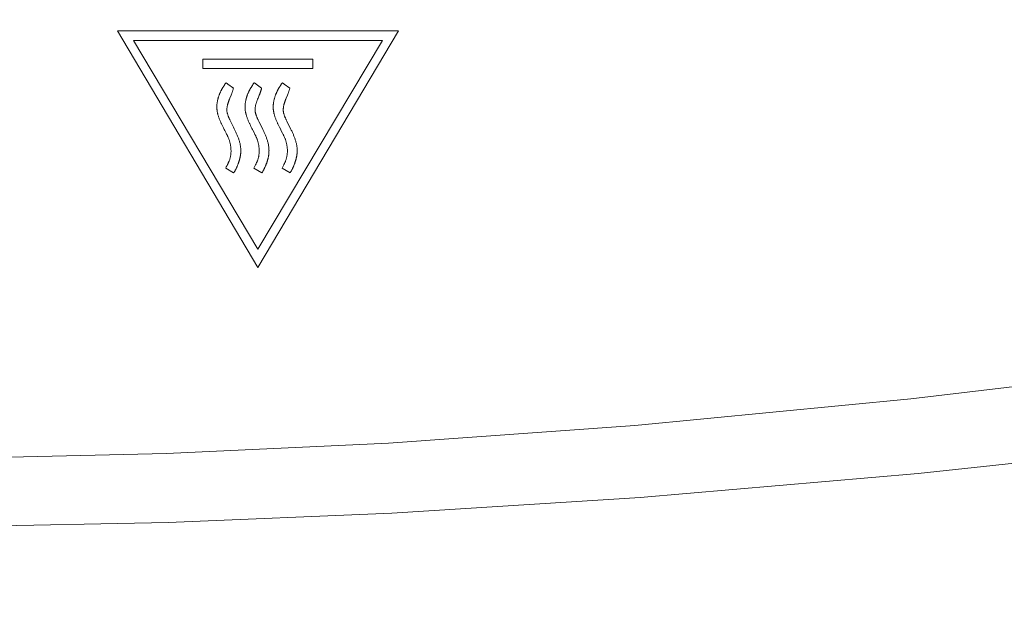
# Model space of a CAD drawing. Header units: millimetres. Extents: x 3925 to 5043, y -86 to 778.
# Tile 39 of 113: x 4401 to 4415, y 498 to 507. Entities that reach past the tile are written whole.
import ezdxf

# ---------------------------------------------------------------- set-up
doc = ezdxf.new("R2010")
doc.units = ezdxf.units.MM
doc.header["$LTSCALE"] = 46.255
doc.header["$PDMODE"] = 3
doc.header["$PDSIZE"] = 1
doc.layers.get('0').update_dxf_attribs({"linetype": 'CONTINUOUS'})
doc.layers.get('Defpoints').update_dxf_attribs({"linetype": 'CONTINUOUS'})
doc.layers.add('H30K-TOP-COVDXF_CONTINUOUS_LINE', color=7, linetype='CONTINUOUS')
doc.styles.add('SLDTEXTSTYLE0', font='arialbd.ttf', dxfattribs={"height": 5.5})
doc.styles.add('SLDTEXTSTYLE2', font='arial.ttf')
doc.dimstyles.new('SLDDIMSTYLE1', dxfattribs={"dimtxt": 5.650301, "dimasz": 4.572, "dimexe": 0, "dimexo": 0.0625, "dimgap": 1.412575, "dimtad": 0, "dimtih": 1, "dimtoh": 1, "dimlfac": 3.5, "dimrnd": 1e-09, "dimzin": 4, "dimdsep": 46, "dimtxsty": 'SLDTEXTSTYLE0', "dimsah": 1, "dimcen": 0.09, "dimadec": 0, "dimazin": 1, "dimtol": 1, "dimtp": 0.8, "dimtm": 0.8, "dimtfac": 1, "dimtdec": 1, "dimtofl": 0, "dimtmove": 0, "dimatfit": 3, "dimfxl": 1, "dimfrac": 2, "dimtolj": 1, "dimarcsym": 0})

# ---------------------------------------------------------------- blocks, each defined once
blk = doc.blocks.new('*D87')
at = {"color": 0, "linetype": 'Continuous', "lineweight": -2}
for p, q in [((4265.825, 528.852), (4265.825, 425.178)), ((4487.211, 487.352), (4487.211, 425.178)), ((4269.825, 426.178), (4483.211, 426.178))]:
    blk.add_line(p, q, dxfattribs=at)
at = {"color": 0, "linetype": 'Continuous'}
for points in [[(4269.825, 426.845), (4269.825, 425.512), (4265.825, 426.178)], [(4483.211, 426.845), (4483.211, 425.512), (4487.211, 426.178)]]:
    blk.add_solid(points, dxfattribs=at)
at = {"layer": 'Defpoints', "color": 0, "linetype": 'Continuous'}
for p in [(4265.825, 529.852), (4487.211, 488.352), (4487.211, 426.178)]:
    blk.add_point(p, dxfattribs=at)
at = {"color": 0, "linetype": 'Continuous', "lineweight": 0, "insert": (4376.518, 430.883), "char_height": 5, "attachment_point": 5, "style": 'SLDTEXTSTYLE2'}
blk.add_mtext('\\A1;442.77 [17.43]', dxfattribs=at)

msp = doc.modelspace()

# ---------------------------------------------------------------- linework, layer by layer
at = {"layer": 'H30K-TOP-COVDXF_CONTINUOUS_LINE', "color": 7, "linetype": 'Continuous', "lineweight": 0}
for p, q in [((4402.6936, 506.5333), (4404.6922, 503.1677)), ((4406.6936, 506.5333), (4402.6936, 506.5333)), ((4404.6922, 503.1677), (4406.6936, 506.5333)), ((4402.921, 506.3988), (4404.6922, 503.4279)), ((4406.4661, 506.3988), (4402.921, 506.3988)), ((4404.6922, 503.4279), (4406.4661, 506.3988)), ((4403.9111, 506.1292), (4403.9111, 505.9976)), ((4405.4759, 506.1292), (4403.9111, 506.1292)), ((4405.4759, 505.9976), (4405.4759, 506.1292)), ((4403.9111, 505.9976), (4405.4759, 505.9976)), ((4404.1946, 505.7289), (4404.19, 505.7215)), ((4404.2063, 505.7475), (4404.1946, 505.7289)), ((4404.2109, 505.7549), (4404.2063, 505.7475)), ((4404.2267, 505.7793), (4404.2243, 505.776)), ((4404.2314, 505.7859), (4404.2267, 505.7793)), ((4404.2338, 505.7893), (4404.2314, 505.7859)), ((4404.2573, 505.7829), (4404.2559, 505.784)), ((4404.2609, 505.78), (4404.2573, 505.7829)), ((4404.2624, 505.7789), (4404.2609, 505.78)), ((4404.3449, 505.7193), (4404.2667, 505.7757)), ((4404.5955, 505.7289), (4404.5909, 505.7215)), ((4404.6094, 505.7512), (4404.5955, 505.7289)), ((4404.614, 505.7586), (4404.6094, 505.7512)), ((4404.6163, 505.7624), (4404.614, 505.7586)), ((4404.6271, 505.7784), (4404.6246, 505.7749)), ((4404.6322, 505.7854), (4404.6271, 505.7784)), ((4404.6346, 505.789), (4404.6322, 505.7854)), ((4404.6576, 505.7834), (4404.6561, 505.7845)), ((4404.6619, 505.78), (4404.6576, 505.7834)), ((4404.6633, 505.7789), (4404.6619, 505.78)), ((4404.746, 505.7193), (4404.6676, 505.7757)), ((4404.9964, 505.7289), (4404.9918, 505.7215)), ((4405.008, 505.7475), (4404.9964, 505.7289)), ((4405.0127, 505.7549), (4405.008, 505.7475)), ((4405.028, 505.7784), (4405.0255, 505.7749)), ((4405.033, 505.7854), (4405.028, 505.7784)), ((4405.0355, 505.789), (4405.033, 505.7854)), ((4405.0584, 505.7834), (4405.057, 505.7845)), ((4405.0627, 505.78), (4405.0584, 505.7834)), ((4405.0642, 505.7789), (4405.0627, 505.78)), ((4405.1469, 505.7193), (4405.0685, 505.7757)), ((4404.2883, 505.5631), (4404.2939, 505.5773)), ((4404.2939, 505.5773), (4404.3113, 505.6199)), ((4404.3113, 505.6199), (4404.317, 505.6341)), ((4404.6893, 505.5631), (4404.695, 505.5773)), ((4404.695, 505.5773), (4404.7124, 505.6199)), ((4404.7124, 505.6199), (4404.7181, 505.6341)), ((4404.9239, 505.555), (4404.9215, 505.5433)), ((4405.0902, 505.5631), (4405.0959, 505.5773)), ((4405.0959, 505.5773), (4405.1133, 505.6199)), ((4405.1133, 505.6199), (4405.119, 505.6341)), ((4404.321, 505.2137), (4404.3035, 505.249)), ((4404.7525, 505.1529), (4404.7068, 505.2444)), ((4404.1935, 505.1732), (4404.2024, 505.1551)), ((4404.2024, 505.1551), (4404.2149, 505.1299)), ((4404.2149, 505.1299), (4404.2221, 505.1158)), ((4404.2221, 505.1158), (4404.2403, 505.0805)), ((4404.3464, 505.1631), (4404.321, 505.2137)), ((4404.5945, 505.1731), (4404.6079, 505.146)), ((4404.6079, 505.146), (4404.6162, 505.1295)), ((4404.9999, 505.1641), (4405.0171, 505.1295)), ((4404.2344, 504.5828), (4404.3479, 504.5138)), ((4404.2589, 504.6289), (4404.2535, 504.6186)), ((4404.6544, 504.6186), (4404.6353, 504.5828)), ((4404.6353, 504.5828), (4404.749, 504.5138)), ((4404.6598, 504.6289), (4404.6544, 504.6186)), ((4405.0553, 504.6186), (4405.0362, 504.5828)), ((4405.0362, 504.5828), (4405.1499, 504.5138)), ((4405.0607, 504.6289), (4405.0553, 504.6186))]:
    msp.add_line(p, q, dxfattribs=at)
for points in [[(4400.541, 500.4598), (4403.3913, 500.5219), (4406.5488, 500.67), (4410.0555, 500.9225), (4413.9807, 501.3007), (4418.4255, 501.8262), (4423.4119, 502.4971), (4428.7152, 503.2477), (4433.9612, 503.9684), (4438.9318, 504.5852), (4443.558, 505.0729), (4447.7932, 505.4333), (4451.631, 505.6866), (4455.1025, 505.86), (4458.2634, 505.9787), (4461.1701, 506.062), (4463.8499, 506.1229), (4466.2981, 506.1697), (4468.5106, 506.2072), (4470.5111, 506.2389), (4472.3179, 506.2663)], [(4404.2372, 505.7943), (4404.2361, 505.7926), (4404.2349, 505.7909), (4404.2338, 505.7893)], [(4404.2559, 505.784), (4404.2552, 505.7845), (4404.2544, 505.7851), (4404.2537, 505.7856), (4404.253, 505.7862), (4404.2522, 505.7867), (4404.2515, 505.7872), (4404.2508, 505.7878), (4404.25, 505.7883), (4404.2493, 505.7888), (4404.2485, 505.7892), (4404.2477, 505.7897), (4404.247, 505.7902), (4404.2462, 505.7906), (4404.2454, 505.791), (4404.2446, 505.7914), (4404.2438, 505.7918), (4404.243, 505.7922), (4404.2422, 505.7926), (4404.2414, 505.7929), (4404.2406, 505.7932), (4404.2398, 505.7935), (4404.2389, 505.7938), (4404.2381, 505.7941), (4404.2372, 505.7943)], [(4404.6383, 505.7943), (4404.6371, 505.7925), (4404.6359, 505.7907), (4404.6346, 505.789)], [(4404.6561, 505.7845), (4404.6554, 505.7851), (4404.6547, 505.7856), (4404.654, 505.7861), (4404.6532, 505.7867), (4404.6525, 505.7872), (4404.6518, 505.7877), (4404.651, 505.7882), (4404.6503, 505.7887), (4404.6495, 505.7892), (4404.6488, 505.7897), (4404.648, 505.7901), (4404.6472, 505.7906), (4404.6465, 505.791), (4404.6457, 505.7914), (4404.6449, 505.7918), (4404.6441, 505.7922), (4404.6433, 505.7926), (4404.6425, 505.7929), (4404.6417, 505.7932), (4404.6408, 505.7935), (4404.64, 505.7938), (4404.6392, 505.7941), (4404.6383, 505.7943)], [(4405.0392, 505.7943), (4405.038, 505.7925), (4405.0367, 505.7907), (4405.0355, 505.789)], [(4405.057, 505.7845), (4405.0563, 505.7851), (4405.0556, 505.7856), (4405.0548, 505.7861), (4405.0541, 505.7867), (4405.0534, 505.7872), (4405.0526, 505.7877), (4405.0519, 505.7882), (4405.0511, 505.7887), (4405.0504, 505.7892), (4405.0496, 505.7897), (4405.0489, 505.7901), (4405.0481, 505.7906), (4405.0473, 505.791), (4405.0465, 505.7914), (4405.0458, 505.7918), (4405.045, 505.7922), (4405.0442, 505.7926), (4405.0433, 505.7929), (4405.0425, 505.7932), (4405.0417, 505.7935), (4405.0409, 505.7938), (4405.04, 505.7941), (4405.0392, 505.7943)], [(4404.1709, 505.6872), (4404.1678, 505.681), (4404.1649, 505.6747), (4404.162, 505.6684), (4404.1591, 505.6621), (4404.1563, 505.6558), (4404.1535, 505.6495), (4404.1508, 505.6431), (4404.1482, 505.6367), (4404.1456, 505.6303), (4404.1431, 505.6238), (4404.1406, 505.6174), (4404.1382, 505.6109), (4404.1359, 505.6043), (4404.1337, 505.5978), (4404.1316, 505.5912), (4404.1295, 505.5846), (4404.1275, 505.578)], [(4404.19, 505.7215), (4404.1878, 505.7178), (4404.1855, 505.714), (4404.1833, 505.7102), (4404.1811, 505.7065), (4404.179, 505.7027), (4404.1769, 505.6988), (4404.1748, 505.695), (4404.1728, 505.6911), (4404.1709, 505.6872)], [(4404.2155, 505.7624), (4404.2132, 505.7586), (4404.2109, 505.7549)], [(4404.2243, 505.776), (4404.2232, 505.7743), (4404.222, 505.7726), (4404.2209, 505.7709), (4404.2198, 505.7692), (4404.2187, 505.7675), (4404.2176, 505.7658), (4404.2165, 505.7641), (4404.2155, 505.7624)], [(4404.2667, 505.7757), (4404.266, 505.7762), (4404.2652, 505.7767), (4404.2645, 505.7773), (4404.2638, 505.7778), (4404.2631, 505.7784), (4404.2624, 505.7789)], [(4404.317, 505.6341), (4404.3197, 505.6412), (4404.3225, 505.6483), (4404.3251, 505.6554), (4404.3277, 505.6625), (4404.3302, 505.6696), (4404.3326, 505.6767), (4404.335, 505.6838), (4404.3372, 505.6909), (4404.3393, 505.698), (4404.3413, 505.7051), (4404.3432, 505.7122), (4404.3449, 505.7193)], [(4404.5718, 505.6872), (4404.5687, 505.681), (4404.5658, 505.6747), (4404.5629, 505.6685), (4404.56, 505.6622), (4404.5572, 505.6558), (4404.5545, 505.6495), (4404.5518, 505.6431), (4404.5492, 505.6367), (4404.5466, 505.6303), (4404.5441, 505.6238), (4404.5417, 505.6174), (4404.5393, 505.6109), (4404.537, 505.6043), (4404.5348, 505.5978), (4404.5327, 505.5912), (4404.5306, 505.5846), (4404.5287, 505.578)], [(4404.5909, 505.7215), (4404.5886, 505.7178), (4404.5864, 505.714), (4404.5842, 505.7103), (4404.582, 505.7065), (4404.5799, 505.7027), (4404.5778, 505.6988), (4404.5757, 505.695), (4404.5737, 505.6911), (4404.5718, 505.6872)], [(4404.6246, 505.7749), (4404.6234, 505.7731), (4404.6222, 505.7714), (4404.621, 505.7696), (4404.6198, 505.7678), (4404.6186, 505.766), (4404.6174, 505.7642), (4404.6163, 505.7624)], [(4404.6676, 505.7757), (4404.6669, 505.7762), (4404.6662, 505.7767), (4404.6654, 505.7773), (4404.6647, 505.7778), (4404.664, 505.7784), (4404.6633, 505.7789)], [(4404.7181, 505.6341), (4404.7208, 505.6412), (4404.7236, 505.6483), (4404.7262, 505.6554), (4404.7288, 505.6625), (4404.7313, 505.6696), (4404.7337, 505.6767), (4404.7361, 505.6838), (4404.7383, 505.6909), (4404.7404, 505.698), (4404.7424, 505.7051), (4404.7443, 505.7122), (4404.746, 505.7193)], [(4404.9726, 505.6872), (4404.9696, 505.681), (4404.9666, 505.6747), (4404.9637, 505.6685), (4404.9609, 505.6622), (4404.9581, 505.6558), (4404.9553, 505.6495), (4404.9527, 505.6431), (4404.95, 505.6367), (4404.9475, 505.6303), (4404.945, 505.6238), (4404.9425, 505.6174), (4404.9402, 505.6109), (4404.9379, 505.6043), (4404.9357, 505.5978), (4404.9335, 505.5912), (4404.9315, 505.5846), (4404.9295, 505.578)], [(4404.9918, 505.7215), (4404.9895, 505.7178), (4404.9873, 505.714), (4404.9851, 505.7102), (4404.9829, 505.7065), (4404.9807, 505.7027), (4404.9786, 505.6988), (4404.9766, 505.695), (4404.9746, 505.6911), (4404.9726, 505.6872)], [(4405.0172, 505.7624), (4405.0149, 505.7586), (4405.0127, 505.7549)], [(4405.0255, 505.7749), (4405.0243, 505.7731), (4405.0231, 505.7714), (4405.0219, 505.7696), (4405.0207, 505.7678), (4405.0195, 505.766), (4405.0183, 505.7642), (4405.0172, 505.7624)], [(4405.0685, 505.7757), (4405.0678, 505.7762), (4405.067, 505.7767), (4405.0663, 505.7773), (4405.0656, 505.7778), (4405.0649, 505.7784), (4405.0642, 505.7789)], [(4405.119, 505.6341), (4405.1217, 505.6412), (4405.1245, 505.6483), (4405.1271, 505.6554), (4405.1297, 505.6625), (4405.1322, 505.6696), (4405.1346, 505.6767), (4405.137, 505.6838), (4405.1392, 505.6909), (4405.1413, 505.698), (4405.1433, 505.7051), (4405.1452, 505.7122), (4405.1469, 505.7193)], [(4404.1176, 505.5341), (4404.1161, 505.5273), (4404.1147, 505.5205), (4404.1135, 505.5137), (4404.1124, 505.5068), (4404.1115, 505.5), (4404.1107, 505.493), (4404.11, 505.4861), (4404.1095, 505.4791), (4404.1091, 505.4722), (4404.1088, 505.4652), (4404.1087, 505.4582), (4404.1086, 505.4512), (4404.1087, 505.4442), (4404.109, 505.4371), (4404.1093, 505.4301), (4404.1098, 505.4231), (4404.1104, 505.4161), (4404.1112, 505.4092), (4404.112, 505.4022), (4404.113, 505.3953), (4404.114, 505.3883), (4404.1152, 505.3815), (4404.1165, 505.3746), (4404.118, 505.3678), (4404.1195, 505.361), (4404.1211, 505.3542), (4404.1229, 505.3475), (4404.1248, 505.3409)], [(4404.1198, 505.5438), (4404.1192, 505.5414), (4404.1187, 505.5389), (4404.1182, 505.5365), (4404.1176, 505.5341)], [(4404.1275, 505.578), (4404.1268, 505.5756), (4404.1262, 505.5732), (4404.1256, 505.5707), (4404.125, 505.5683), (4404.1244, 505.5659), (4404.1239, 505.5634), (4404.1233, 505.561), (4404.1228, 505.5585), (4404.1198, 505.5438)], [(4404.2589, 505.3583), (4404.2571, 505.3653), (4404.2555, 505.3723), (4404.2542, 505.3793), (4404.2532, 505.3863), (4404.2524, 505.3933), (4404.2519, 505.4004), (4404.2516, 505.4074), (4404.2516, 505.4145), (4404.2518, 505.4215), (4404.2521, 505.4285), (4404.2527, 505.4356), (4404.2535, 505.4427), (4404.2545, 505.4497), (4404.2556, 505.4568), (4404.2569, 505.4639), (4404.2584, 505.4709), (4404.26, 505.478), (4404.2618, 505.4851), (4404.2637, 505.4922), (4404.2657, 505.4992), (4404.2679, 505.5063), (4404.2701, 505.5134), (4404.2725, 505.5205), (4404.2749, 505.5276), (4404.2775, 505.5347), (4404.2801, 505.5418), (4404.2827, 505.5489), (4404.2855, 505.556), (4404.2883, 505.5631)], [(4404.517, 505.5273), (4404.5156, 505.5205), (4404.5144, 505.5137), (4404.5133, 505.5068), (4404.5124, 505.5), (4404.5116, 505.493), (4404.5109, 505.4861), (4404.5103, 505.4791), (4404.5099, 505.4722), (4404.5097, 505.4652), (4404.5095, 505.4582), (4404.5095, 505.4512), (4404.5096, 505.4441), (4404.5098, 505.4371), (4404.5102, 505.4301), (4404.5107, 505.4231), (4404.5113, 505.4161), (4404.512, 505.4091), (4404.5129, 505.4022), (4404.5139, 505.3952), (4404.515, 505.3883), (4404.5162, 505.3814), (4404.5175, 505.3746), (4404.5189, 505.3677), (4404.5205, 505.361), (4404.5221, 505.3542), (4404.5239, 505.3475), (4404.5258, 505.3409)], [(4404.5232, 505.5561), (4404.5201, 505.5414), (4404.5196, 505.5389), (4404.5191, 505.5365), (4404.517, 505.5273)], [(4404.5287, 505.578), (4404.528, 505.5756), (4404.5273, 505.5732), (4404.5266, 505.5708), (4404.526, 505.5683), (4404.5254, 505.5659), (4404.5249, 505.5635), (4404.5243, 505.561), (4404.5238, 505.5586), (4404.5232, 505.5561)], [(4404.6599, 505.3583), (4404.658, 505.3653), (4404.6565, 505.3723), (4404.6552, 505.3793), (4404.6542, 505.3863), (4404.6534, 505.3933), (4404.6529, 505.4004), (4404.6526, 505.4074), (4404.6526, 505.4145), (4404.6528, 505.4215), (4404.6531, 505.4286), (4404.6537, 505.4356), (4404.6545, 505.4427), (4404.6555, 505.4497), (4404.6566, 505.4568), (4404.6579, 505.4639), (4404.6594, 505.4709), (4404.661, 505.478), (4404.6628, 505.4851), (4404.6647, 505.4922), (4404.6667, 505.4993), (4404.6689, 505.5063), (4404.6712, 505.5134), (4404.6735, 505.5205), (4404.676, 505.5276), (4404.6785, 505.5347), (4404.6811, 505.5418), (4404.6838, 505.5489), (4404.6865, 505.556), (4404.6893, 505.5631)], [(4404.9179, 505.5273), (4404.9166, 505.5205), (4404.9153, 505.5137), (4404.9143, 505.5068), (4404.9133, 505.5), (4404.9125, 505.493), (4404.9118, 505.4861), (4404.9113, 505.4791), (4404.9109, 505.4722), (4404.9106, 505.4652), (4404.9105, 505.4582), (4404.9104, 505.4512), (4404.9106, 505.4441), (4404.9108, 505.4371), (4404.9112, 505.4301), (4404.9117, 505.4231), (4404.9123, 505.4161), (4404.913, 505.4091), (4404.9139, 505.4022), (4404.9148, 505.3952), (4404.9159, 505.3883), (4404.9171, 505.3814), (4404.9184, 505.3746), (4404.9199, 505.3677), (4404.9214, 505.361), (4404.9231, 505.3542), (4404.9249, 505.3475), (4404.9268, 505.3409)], [(4404.9215, 505.5433), (4404.9205, 505.5387), (4404.92, 505.5364), (4404.9179, 505.5273)], [(4404.9295, 505.578), (4404.9288, 505.5757), (4404.9282, 505.5734), (4404.9276, 505.5711), (4404.927, 505.5688), (4404.9265, 505.5665), (4404.9259, 505.5642), (4404.9254, 505.5619), (4404.9249, 505.5596), (4404.9239, 505.555)], [(4405.0608, 505.3583), (4405.0589, 505.3653), (4405.0574, 505.3723), (4405.0561, 505.3793), (4405.0551, 505.3863), (4405.0543, 505.3933), (4405.0538, 505.4004), (4405.0535, 505.4074), (4405.0535, 505.4145), (4405.0537, 505.4215), (4405.054, 505.4286), (4405.0546, 505.4356), (4405.0554, 505.4427), (4405.0564, 505.4497), (4405.0575, 505.4568), (4405.0588, 505.4639), (4405.0603, 505.4709), (4405.0619, 505.478), (4405.0637, 505.4851), (4405.0656, 505.4922), (4405.0676, 505.4993), (4405.0698, 505.5063), (4405.0721, 505.5134), (4405.0744, 505.5205), (4405.0769, 505.5276), (4405.0794, 505.5347), (4405.082, 505.5418), (4405.0847, 505.5489), (4405.0874, 505.556), (4405.0902, 505.5631)], [(4404.1248, 505.3409), (4404.1276, 505.3312), (4404.1307, 505.3216), (4404.1338, 505.3121), (4404.1371, 505.3026), (4404.1406, 505.2931), (4404.1441, 505.2837), (4404.1478, 505.2743), (4404.1516, 505.265), (4404.1554, 505.2557), (4404.1594, 505.2464), (4404.1634, 505.2371), (4404.1676, 505.2279), (4404.1718, 505.2187), (4404.176, 505.2096), (4404.1803, 505.2004), (4404.1847, 505.1913), (4404.1935, 505.1732)], [(4404.3035, 505.249), (4404.2977, 505.2609), (4404.2949, 505.2668), (4404.2921, 505.2728), (4404.2893, 505.2787), (4404.2866, 505.2847), (4404.2839, 505.2907), (4404.2813, 505.2967), (4404.2787, 505.3027), (4404.2762, 505.3088), (4404.2737, 505.3149), (4404.2713, 505.321), (4404.269, 505.3271), (4404.2668, 505.3333), (4404.2647, 505.3395), (4404.2627, 505.3457), (4404.2607, 505.352), (4404.2589, 505.3583)], [(4404.5258, 505.3409), (4404.5287, 505.3312), (4404.5317, 505.3216), (4404.5349, 505.3121), (4404.5382, 505.3026), (4404.5416, 505.2931), (4404.5452, 505.2837), (4404.5488, 505.2743), (4404.5526, 505.265), (4404.5565, 505.2556), (4404.5604, 505.2464), (4404.5645, 505.2371), (4404.5686, 505.2279), (4404.5728, 505.2187), (4404.577, 505.2096), (4404.5813, 505.2004), (4404.5857, 505.1913), (4404.5945, 505.1731)], [(4404.7068, 505.2444), (4404.7007, 505.2567), (4404.6977, 505.2629), (4404.6948, 505.2691), (4404.6918, 505.2753), (4404.689, 505.2815), (4404.6861, 505.2878), (4404.6833, 505.294), (4404.6806, 505.3003), (4404.678, 505.3067), (4404.6754, 505.313), (4404.6729, 505.3194), (4404.6705, 505.3258), (4404.6681, 505.3322), (4404.6659, 505.3387), (4404.6638, 505.3452), (4404.6618, 505.3517), (4404.6599, 505.3583)], [(4404.9268, 505.3409), (4404.9296, 505.3312), (4404.9327, 505.3216), (4404.9358, 505.3121), (4404.9391, 505.3026), (4404.9426, 505.2931), (4404.9461, 505.2837), (4404.9498, 505.2743), (4404.9535, 505.2649), (4404.9574, 505.2556), (4404.9613, 505.2464), (4404.9654, 505.2371), (4404.9695, 505.2279), (4404.9737, 505.2187), (4404.9779, 505.2095), (4404.9823, 505.2004), (4404.9866, 505.1913), (4404.991, 505.1822), (4404.9999, 505.1641)], [(4405.1054, 505.249), (4405.0996, 505.2608), (4405.0968, 505.2668), (4405.0939, 505.2727), (4405.0912, 505.2787), (4405.0884, 505.2847), (4405.0857, 505.2907), (4405.0831, 505.2967), (4405.0805, 505.3027), (4405.078, 505.3088), (4405.0755, 505.3149), (4405.0732, 505.321), (4405.0709, 505.3271), (4405.0687, 505.3333), (4405.0665, 505.3395), (4405.0645, 505.3457), (4405.0626, 505.352), (4405.0608, 505.3583)], [(4405.2516, 504.8309), (4405.2514, 504.8421), (4405.2509, 504.8533), (4405.2502, 504.8644), (4405.2491, 504.8755), (4405.2478, 504.8866), (4405.2462, 504.8976), (4405.2443, 504.9086), (4405.2422, 504.9196), (4405.2399, 504.9306), (4405.2373, 504.9415), (4405.2346, 504.9524), (4405.2316, 504.9632), (4405.2284, 504.974), (4405.225, 504.9848), (4405.2214, 504.9956), (4405.2177, 505.0063), (4405.2138, 505.017), (4405.2098, 505.0276), (4405.2056, 505.0382), (4405.2013, 505.0488), (4405.1969, 505.0594), (4405.1924, 505.0699), (4405.1877, 505.0804), (4405.183, 505.0908), (4405.1782, 505.1013), (4405.1733, 505.1117), (4405.1684, 505.122), (4405.1634, 505.1323), (4405.1584, 505.1426), (4405.1054, 505.249)], [(4400.5413, 499.4842), (4403.4155, 499.5426), (4406.5981, 499.6746), (4410.1315, 499.8987), (4414.0841, 500.2379), (4418.5547, 500.7187), (4423.5603, 501.3475), (4428.8701, 502.067), (4434.1088, 502.7695), (4439.0616, 503.3779), (4443.6652, 503.8637), (4447.8771, 504.2264), (4451.6944, 504.4845), (4455.1495, 504.6631), (4458.2984, 504.786), (4461.1971, 504.8718), (4463.872, 504.9331), (4466.3174, 504.9782), (4468.5286, 505.0126), (4470.5285, 505.04), (4472.3352, 505.0626), (4474.0245, 505.0824), (4475.7545, 505.1022), (4477.6503, 505.1245)], [(4404.4498, 504.8309), (4404.4496, 504.8421), (4404.4492, 504.8533), (4404.4484, 504.8644), (4404.4474, 504.8755), (4404.446, 504.8866), (4404.4444, 504.8976), (4404.4426, 504.9087), (4404.4405, 504.9196), (4404.4382, 504.9306), (4404.4356, 504.9415), (4404.4328, 504.9524), (4404.4298, 504.9632), (4404.4266, 504.9741), (4404.4232, 504.9848), (4404.4197, 504.9956), (4404.4159, 505.0063), (4404.412, 505.017), (4404.408, 505.0277), (4404.4038, 505.0383), (4404.3995, 505.0489), (4404.3951, 505.0594), (4404.3905, 505.0699), (4404.3859, 505.0804), (4404.3812, 505.0909), (4404.3764, 505.1013), (4404.3715, 505.1117), (4404.3665, 505.122), (4404.3615, 505.1324), (4404.3565, 505.1427), (4404.3464, 505.1631)], [(4404.6162, 505.1295), (4404.62, 505.122), (4404.6431, 505.0771)], [(4404.8507, 504.8309), (4404.8505, 504.8421), (4404.85, 504.8533), (4404.8493, 504.8644), (4404.8482, 504.8755), (4404.8469, 504.8866), (4404.8453, 504.8976), (4404.8435, 504.9086), (4404.8414, 504.9196), (4404.839, 504.9306), (4404.8365, 504.9415), (4404.8337, 504.9524), (4404.8307, 504.9632), (4404.8275, 504.974), (4404.8241, 504.9848), (4404.8206, 504.9956), (4404.8168, 505.0063), (4404.813, 505.017), (4404.8089, 505.0276), (4404.8047, 505.0382), (4404.8004, 505.0488), (4404.796, 505.0594), (4404.7915, 505.0699), (4404.7869, 505.0804), (4404.7821, 505.0908), (4404.7773, 505.1013), (4404.7725, 505.1117), (4404.7675, 505.122), (4404.7626, 505.1323), (4404.7525, 505.1529)], [(4405.0171, 505.1295), (4405.0209, 505.122), (4405.044, 505.0771)], [(4404.2403, 505.0805), (4404.2475, 505.0663), (4404.2511, 505.0592), (4404.2546, 505.0521), (4404.2581, 505.045), (4404.2615, 505.0378), (4404.2649, 505.0306), (4404.2681, 505.0234), (4404.2713, 505.0161), (4404.2745, 505.0089)], [(4404.2745, 505.0089), (4404.2779, 505.0003), (4404.2812, 504.9917), (4404.2844, 504.9829), (4404.2874, 504.974), (4404.2902, 504.9651), (4404.2928, 504.9561), (4404.2952, 504.947), (4404.2975, 504.9378), (4404.2996, 504.9286), (4404.3015, 504.9193), (4404.3033, 504.9099), (4404.3048, 504.9005), (4404.3062, 504.8911), (4404.3074, 504.8816), (4404.3083, 504.8721), (4404.3091, 504.8626), (4404.3097, 504.8531), (4404.3101, 504.8436), (4404.3104, 504.834), (4404.3104, 504.8245), (4404.3102, 504.815), (4404.3098, 504.8055), (4404.3092, 504.7961), (4404.3084, 504.7866), (4404.3074, 504.7772), (4404.3062, 504.7679), (4404.3048, 504.7586), (4404.3031, 504.7493), (4404.3013, 504.7402), (4404.2992, 504.7311), (4404.297, 504.722), (4404.2945, 504.7131), (4404.2917, 504.7042), (4404.2888, 504.6955), (4404.2857, 504.6868)], [(4404.6431, 505.0771), (4404.6507, 505.0621), (4404.6544, 505.0546), (4404.6581, 505.0471), (4404.6618, 505.0395), (4404.6653, 505.0319), (4404.6688, 505.0242), (4404.6722, 505.0166), (4404.6756, 505.0089)], [(4404.6756, 505.0089), (4404.679, 505.0003), (4404.6823, 504.9917), (4404.6855, 504.9829), (4404.6885, 504.974), (4404.6913, 504.9651), (4404.6939, 504.9561), (4404.6963, 504.947), (4404.6986, 504.9378), (4404.7007, 504.9286), (4404.7026, 504.9193), (4404.7043, 504.9099), (4404.7059, 504.9005), (4404.7072, 504.8911), (4404.7084, 504.8816), (4404.7094, 504.8721), (4404.7102, 504.8626), (4404.7108, 504.8531), (4404.7111, 504.8436), (4404.7114, 504.834), (4404.7114, 504.8245), (4404.7112, 504.815), (4404.7108, 504.8055), (4404.7102, 504.7961), (4404.7094, 504.7866), (4404.7083, 504.7772), (4404.7071, 504.7679), (4404.7057, 504.7586), (4404.7041, 504.7493), (4404.7022, 504.7402), (4404.7001, 504.7311), (4404.6979, 504.722), (4404.6954, 504.7131), (4404.6927, 504.7042), (4404.6897, 504.6955), (4404.6866, 504.6868)], [(4405.044, 505.0771), (4405.0516, 505.0621), (4405.0553, 505.0546), (4405.059, 505.0471), (4405.0626, 505.0395), (4405.0662, 505.0319), (4405.0697, 505.0242), (4405.0731, 505.0166), (4405.0764, 505.0089)], [(4405.0764, 505.0089), (4405.0799, 505.0003), (4405.0832, 504.9917), (4405.0863, 504.9829), (4405.0893, 504.974), (4405.0921, 504.9651), (4405.0947, 504.9561), (4405.0972, 504.947), (4405.0995, 504.9378), (4405.1015, 504.9286), (4405.1035, 504.9193), (4405.1052, 504.9099), (4405.1067, 504.9005), (4405.1081, 504.8911), (4405.1092, 504.8816), (4405.1102, 504.8721), (4405.111, 504.8626), (4405.1116, 504.8531), (4405.112, 504.8436), (4405.1122, 504.834), (4405.1122, 504.8245), (4405.112, 504.815), (4405.1116, 504.8055), (4405.111, 504.7961), (4405.1102, 504.7866), (4405.1092, 504.7772), (4405.108, 504.7679), (4405.1066, 504.7586), (4405.1049, 504.7493), (4405.1031, 504.7402), (4405.101, 504.7311), (4405.0987, 504.722), (4405.0962, 504.7131), (4405.0935, 504.7042), (4405.0906, 504.6955), (4405.0874, 504.6868)], [(4404.4406, 504.7417), (4404.4417, 504.7469), (4404.4427, 504.752), (4404.4437, 504.7572), (4404.4445, 504.7625), (4404.4453, 504.7677), (4404.4461, 504.7729), (4404.4467, 504.7782), (4404.4473, 504.7834), (4404.4478, 504.7887), (4404.4483, 504.794), (4404.4487, 504.7992), (4404.449, 504.8045), (4404.4493, 504.8098), (4404.4495, 504.8151), (4404.4497, 504.8203), (4404.4498, 504.8256), (4404.4498, 504.8309)], [(4404.8392, 504.7314), (4404.8414, 504.7414), (4404.8425, 504.7463), (4404.8434, 504.7512), (4404.8443, 504.7561), (4404.8452, 504.7611), (4404.846, 504.766), (4404.8467, 504.771), (4404.8473, 504.776), (4404.8479, 504.7809), (4404.8484, 504.7859), (4404.8489, 504.7909), (4404.8493, 504.7959), (4404.8497, 504.8009), (4404.85, 504.8059), (4404.8502, 504.8109), (4404.8504, 504.8159), (4404.8505, 504.8209), (4404.8506, 504.8259), (4404.8507, 504.8309)], [(4405.2424, 504.7417), (4405.2435, 504.7469), (4405.2445, 504.752), (4405.2454, 504.7572), (4405.2463, 504.7625), (4405.2471, 504.7677), (4405.2478, 504.7729), (4405.2485, 504.7782), (4405.2491, 504.7834), (4405.2496, 504.7887), (4405.2501, 504.794), (4405.2505, 504.7992), (4405.2508, 504.8045), (4405.2511, 504.8098), (4405.2513, 504.8151), (4405.2514, 504.8203), (4405.2515, 504.8256), (4405.2516, 504.8309)], [(4404.2857, 504.6868), (4404.2835, 504.6814), (4404.2813, 504.676), (4404.2791, 504.6707), (4404.2767, 504.6654), (4404.2743, 504.6601), (4404.2719, 504.6549), (4404.2694, 504.6496), (4404.2668, 504.6444), (4404.2642, 504.6392), (4404.2616, 504.6341), (4404.2589, 504.6289)], [(4404.4167, 504.6548), (4404.4184, 504.6598), (4404.4201, 504.6648), (4404.4218, 504.6698), (4404.4234, 504.6749), (4404.4249, 504.68), (4404.4265, 504.6851), (4404.4279, 504.6902), (4404.4294, 504.6953), (4404.4307, 504.7004), (4404.4321, 504.7056), (4404.4334, 504.7107), (4404.4347, 504.7159), (4404.4359, 504.721), (4404.4371, 504.7262), (4404.4383, 504.7314), (4404.4406, 504.7417)], [(4404.6866, 504.6868), (4404.6844, 504.6814), (4404.6822, 504.676), (4404.68, 504.6707), (4404.6776, 504.6654), (4404.6752, 504.6601), (4404.6728, 504.6549), (4404.6703, 504.6496), (4404.6677, 504.6444), (4404.6651, 504.6392), (4404.6625, 504.6341), (4404.6598, 504.6289)], [(4404.8175, 504.6548), (4404.8193, 504.6598), (4404.821, 504.6648), (4404.8227, 504.6698), (4404.8243, 504.6749), (4404.8258, 504.68), (4404.8273, 504.685), (4404.8288, 504.6902), (4404.8302, 504.6953), (4404.8316, 504.7004), (4404.833, 504.7055), (4404.8343, 504.7107), (4404.8355, 504.7159), (4404.8368, 504.721), (4404.838, 504.7262), (4404.8392, 504.7314)], [(4405.0874, 504.6868), (4405.0853, 504.6814), (4405.0831, 504.676), (4405.0808, 504.6707), (4405.0785, 504.6654), (4405.0761, 504.6601), (4405.0736, 504.6549), (4405.0711, 504.6496), (4405.0686, 504.6444), (4405.066, 504.6392), (4405.0634, 504.6341), (4405.0607, 504.6289)], [(4405.2184, 504.6548), (4405.2202, 504.6598), (4405.2219, 504.6648), (4405.2235, 504.6698), (4405.2252, 504.6749), (4405.2267, 504.68), (4405.2282, 504.6851), (4405.2297, 504.6902), (4405.2311, 504.6953), (4405.2325, 504.7004), (4405.2338, 504.7055), (4405.2352, 504.7107), (4405.2364, 504.7159), (4405.2377, 504.721), (4405.2389, 504.7262), (4405.2401, 504.7314), (4405.2424, 504.7417)], [(4404.2535, 504.6186), (4404.2425, 504.5981), (4404.2344, 504.5828)], [(4404.3479, 504.5138), (4404.352, 504.52), (4404.356, 504.5263), (4404.3599, 504.5327), (4404.3638, 504.5391), (4404.3675, 504.5456), (4404.3711, 504.5521), (4404.3747, 504.5587), (4404.3782, 504.5654), (4404.3815, 504.572), (4404.3848, 504.5788), (4404.3881, 504.5855), (4404.3912, 504.5923), (4404.3943, 504.5992), (4404.3973, 504.606), (4404.4003, 504.6129), (4404.4031, 504.6199), (4404.406, 504.6268), (4404.4087, 504.6338), (4404.4114, 504.6407), (4404.4141, 504.6477), (4404.4167, 504.6548)], [(4404.749, 504.5138), (4404.7531, 504.52), (4404.7571, 504.5263), (4404.761, 504.5327), (4404.7648, 504.5391), (4404.7685, 504.5456), (4404.7722, 504.5521), (4404.7757, 504.5587), (4404.7792, 504.5654), (4404.7825, 504.572), (4404.7858, 504.5788), (4404.789, 504.5855), (4404.7922, 504.5923), (4404.7953, 504.5992), (4404.7983, 504.606), (4404.8012, 504.6129), (4404.804, 504.6199), (4404.8069, 504.6268), (4404.8096, 504.6338), (4404.8123, 504.6407), (4404.8149, 504.6477), (4404.8175, 504.6548)], [(4405.1499, 504.5138), (4405.1538, 504.5197), (4405.1577, 504.5258), (4405.1614, 504.5318), (4405.165, 504.5379), (4405.1686, 504.5441), (4405.1721, 504.5503), (4405.1755, 504.5566), (4405.1788, 504.5629), (4405.1821, 504.5693), (4405.1852, 504.5757), (4405.1883, 504.5821), (4405.1914, 504.5886), (4405.1943, 504.5951), (4405.1972, 504.6017), (4405.2001, 504.6082), (4405.2029, 504.6148), (4405.2056, 504.6214), (4405.2082, 504.6281), (4405.2109, 504.6347), (4405.2134, 504.6414), (4405.2159, 504.6481), (4405.2184, 504.6548)]]:
    msp.add_lwpolyline(points, dxfattribs=at)

# ---------------------------------------------------------------- dimensions: what is measured, and where the dimension line sits
at = {"color": 2, "linetype": 'Continuous', "lineweight": 0}
dim = msp.add_linear_dim(base=(4487.2112, 426.1782), p1=(4265.8249, 529.852), p2=(4487.2112, 488.352), dimstyle='SLDDIMSTYLE1', override={"dimtxt": 5, "dimasz": 4, "dimexe": 1, "dimexo": 1, "dimgap": 1.5, "dimtad": 1, "dimtih": 0, "dimlfac": 2, "dimtxsty": 'SLDTEXTSTYLE2', "dimdle": 1, "dimtol": 0, "dimtp": 0.5, "dimtm": 0.5}, dxfattribs=at)
dim.commit()
dim.dimension.update_dxf_attribs({"geometry": '*D87', "text_midpoint": (4376.518, 430.8825)})

doc.saveas('drawing.dxf')
